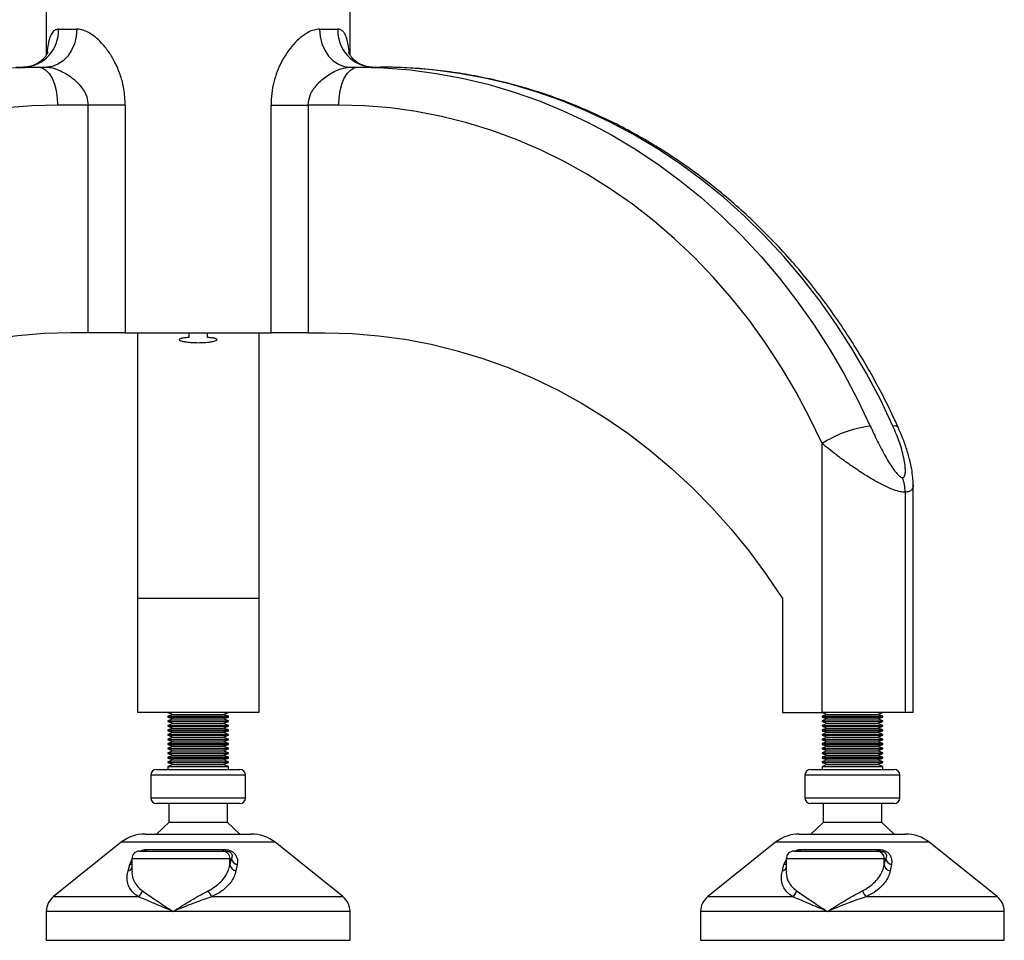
# Model space of a CAD drawing. Header units: millimetres. Extents: x 0 to 420, y 0 to 297.
# Tile 11 of 36: x 146 to 159, y 195 to 208. Entities that reach past the tile are written whole.
import ezdxf

# ---------------------------------------------------------------- set-up
doc = ezdxf.new("R2010")
doc.units = ezdxf.units.MM

msp = doc.modelspace()

# ---------------------------------------------------------------- linework, layer by layer
at = {"color": 7, "linetype": 'Continuous', "lineweight": 25}
for p, q in [((146.45809, 207.69479), (146.45809, 207.10446)), ((150.45809, 207.10416), (150.45809, 207.69479)), ((146.61856, 207.44479), (146.85856, 207.44479)), ((150.05763, 207.44479), (150.29763, 207.44479)), ((146.05643, 206.94479), (146.35643, 206.94479)), ((146.35643, 206.94479), (146.45867, 206.94479)), ((150.45751, 206.94479), (150.55976, 206.94479)), ((150.55976, 206.94479), (150.85976, 206.94479)), ((147.00877, 206.44479), (146.60643, 206.44479)), ((147.00877, 203.44479), (147.00877, 206.44479)), ((147.49863, 206.44479), (147.00877, 206.44479)), ((147.49863, 206.44479), (147.49863, 203.44479)), ((149.41755, 203.44479), (149.41755, 206.44479)), ((149.41755, 206.44479), (149.90742, 206.44479)), ((149.90742, 206.44479), (149.90742, 203.44479)), ((150.30976, 206.44479), (149.90742, 206.44479)), ((147.00877, 203.44479), (146.77963, 203.44479)), ((147.49863, 203.44479), (147.00877, 203.44479)), ((147.49863, 203.44479), (149.41755, 203.44479)), ((147.65809, 203.44479), (147.65809, 199.94479)), ((148.33309, 203.44479), (148.33309, 203.38433)), ((148.58309, 203.38433), (148.58309, 203.44479)), ((149.25809, 203.44479), (149.25809, 199.94479)), ((149.90742, 203.44479), (149.41755, 203.44479)), ((149.90742, 203.44479), (150.13655, 203.44479)), ((156.67504, 198.44479), (156.67504, 201.98721)), ((157.87504, 198.44479), (157.87504, 201.44249)), ((157.76787, 201.34625), (157.76787, 198.44479)), ((149.25809, 199.94479), (147.65809, 199.94479)), ((147.65809, 199.94479), (147.65809, 198.44479)), ((149.25809, 199.94479), (149.25809, 198.44479)), ((156.15543, 199.94479), (156.15543, 198.44479)), ((149.25809, 198.44479), (147.65809, 198.44479)), ((148.05809, 198.44479), (148.12678, 198.41979)), ((148.12678, 198.41979), (148.05809, 198.39479)), ((148.12678, 198.41979), (148.78488, 198.41979)), ((148.78488, 198.41979), (148.78941, 198.41979)), ((148.78941, 198.41979), (148.85809, 198.44479)), ((148.85809, 198.39479), (148.78941, 198.41979)), ((156.15543, 198.44479), (156.67504, 198.44479)), ((156.67504, 198.44479), (156.74373, 198.41979)), ((157.76787, 198.44479), (156.67504, 198.44479)), ((156.74373, 198.41979), (156.67504, 198.39479)), ((156.74373, 198.41979), (157.40183, 198.41979)), ((157.40183, 198.41979), (157.40636, 198.41979)), ((157.40636, 198.41979), (157.47504, 198.44479)), ((157.47504, 198.39479), (157.40636, 198.41979)), ((157.87504, 198.44479), (157.76787, 198.44479)), ((148.05809, 198.39479), (148.05809, 198.38479)), ((148.05809, 198.39479), (148.85263, 198.39479)), ((148.05809, 198.38479), (148.12678, 198.35979)), ((148.05809, 198.38479), (148.85263, 198.38479)), ((148.12678, 198.35979), (148.05809, 198.33479)), ((148.05809, 198.33479), (148.05809, 198.32479)), ((148.05809, 198.33479), (148.85263, 198.33479)), ((148.05809, 198.32479), (148.12678, 198.29979)), ((148.05809, 198.32479), (148.85263, 198.32479)), ((148.12678, 198.29979), (148.05809, 198.27479)), ((148.05809, 198.27479), (148.05809, 198.26479)), ((148.05809, 198.27479), (148.85263, 198.27479)), ((148.12678, 198.35979), (148.78488, 198.35979)), ((148.12678, 198.29979), (148.78488, 198.29979)), ((148.78488, 198.35979), (148.78941, 198.35979)), ((148.78488, 198.29979), (148.78941, 198.29979)), ((148.78941, 198.35979), (148.85809, 198.38479)), ((148.85809, 198.33479), (148.78941, 198.35979)), ((148.78941, 198.29979), (148.85809, 198.32479)), ((148.85809, 198.27479), (148.78941, 198.29979)), ((148.85263, 198.39479), (148.85809, 198.39479)), ((148.85263, 198.38479), (148.85809, 198.38479)), ((148.85263, 198.33479), (148.85809, 198.33479)), ((148.85263, 198.32479), (148.85809, 198.32479)), ((148.85263, 198.27479), (148.85809, 198.27479)), ((148.85809, 198.38479), (148.85809, 198.39479)), ((148.85809, 198.32479), (148.85809, 198.33479)), ((148.85809, 198.26479), (148.85809, 198.27479)), ((156.67504, 198.39479), (156.67504, 198.38479)), ((156.67504, 198.39479), (157.46958, 198.39479)), ((156.67504, 198.38479), (156.74373, 198.35979)), ((156.67504, 198.38479), (157.46958, 198.38479)), ((156.74373, 198.35979), (156.67504, 198.33479)), ((156.67504, 198.33479), (156.67504, 198.32479)), ((156.67504, 198.33479), (157.46958, 198.33479)), ((156.67504, 198.32479), (156.74373, 198.29979)), ((156.67504, 198.32479), (157.46958, 198.32479)), ((156.74373, 198.29979), (156.67504, 198.27479)), ((156.67504, 198.27479), (156.67504, 198.26479)), ((156.67504, 198.27479), (157.46958, 198.27479)), ((156.74373, 198.35979), (157.40183, 198.35979)), ((156.74373, 198.29979), (157.40183, 198.29979)), ((157.40183, 198.35979), (157.40636, 198.35979)), ((157.40183, 198.29979), (157.40636, 198.29979)), ((157.40636, 198.35979), (157.47504, 198.38479)), ((157.47504, 198.33479), (157.40636, 198.35979)), ((157.40636, 198.29979), (157.47504, 198.32479)), ((157.47504, 198.27479), (157.40636, 198.29979)), ((157.46958, 198.39479), (157.47504, 198.39479)), ((157.46958, 198.38479), (157.47504, 198.38479)), ((157.46958, 198.33479), (157.47504, 198.33479)), ((157.46958, 198.32479), (157.47504, 198.32479)), ((157.46958, 198.27479), (157.47504, 198.27479)), ((157.47504, 198.38479), (157.47504, 198.39479)), ((157.47504, 198.32479), (157.47504, 198.33479)), ((157.47504, 198.26479), (157.47504, 198.27479)), ((148.05809, 198.26479), (148.12678, 198.23979)), ((148.05809, 198.26479), (148.85263, 198.26479)), ((148.12678, 198.23979), (148.05809, 198.21479)), ((148.05809, 198.21479), (148.05809, 198.20479)), ((148.05809, 198.21479), (148.85263, 198.21479)), ((148.05809, 198.20479), (148.12678, 198.17979)), ((148.05809, 198.20479), (148.85263, 198.20479)), ((148.12678, 198.17979), (148.05809, 198.15479)), ((148.05809, 198.15479), (148.05809, 198.14479)), ((148.05809, 198.15479), (148.85263, 198.15479)), ((148.05809, 198.14479), (148.12678, 198.11979)), ((148.05809, 198.14479), (148.85263, 198.14479)), ((148.12678, 198.23979), (148.78488, 198.23979)), ((148.12678, 198.17979), (148.78488, 198.17979)), ((148.78488, 198.23979), (148.78941, 198.23979)), ((148.78488, 198.17979), (148.78941, 198.17979)), ((148.78941, 198.23979), (148.85809, 198.26479)), ((148.85809, 198.21479), (148.78941, 198.23979)), ((148.78941, 198.17979), (148.85809, 198.20479)), ((148.85809, 198.15479), (148.78941, 198.17979)), ((148.78941, 198.11979), (148.85809, 198.14479)), ((148.85263, 198.26479), (148.85809, 198.26479)), ((148.85263, 198.21479), (148.85809, 198.21479)), ((148.85263, 198.20479), (148.85809, 198.20479)), ((148.85263, 198.15479), (148.85809, 198.15479)), ((148.85263, 198.14479), (148.85809, 198.14479)), ((148.85809, 198.20479), (148.85809, 198.21479)), ((148.85809, 198.14479), (148.85809, 198.15479)), ((156.67504, 198.26479), (156.74373, 198.23979)), ((156.67504, 198.26479), (157.46958, 198.26479)), ((156.74373, 198.23979), (156.67504, 198.21479)), ((156.67504, 198.21479), (156.67504, 198.20479)), ((156.67504, 198.21479), (157.46958, 198.21479)), ((156.67504, 198.20479), (156.74373, 198.17979)), ((156.67504, 198.20479), (157.46958, 198.20479)), ((156.74373, 198.17979), (156.67504, 198.15479)), ((156.67504, 198.15479), (156.67504, 198.14479)), ((156.67504, 198.15479), (157.46958, 198.15479)), ((156.67504, 198.14479), (156.74373, 198.11979)), ((156.67504, 198.14479), (157.46958, 198.14479)), ((156.74373, 198.23979), (157.40183, 198.23979)), ((156.74373, 198.17979), (157.40183, 198.17979)), ((157.40183, 198.23979), (157.40636, 198.23979)), ((157.40183, 198.17979), (157.40636, 198.17979)), ((157.40636, 198.23979), (157.47504, 198.26479)), ((157.47504, 198.21479), (157.40636, 198.23979)), ((157.40636, 198.17979), (157.47504, 198.20479)), ((157.47504, 198.15479), (157.40636, 198.17979)), ((157.40636, 198.11979), (157.47504, 198.14479)), ((157.46958, 198.26479), (157.47504, 198.26479)), ((157.46958, 198.21479), (157.47504, 198.21479)), ((157.46958, 198.20479), (157.47504, 198.20479)), ((157.46958, 198.15479), (157.47504, 198.15479)), ((157.46958, 198.14479), (157.47504, 198.14479)), ((157.47504, 198.20479), (157.47504, 198.21479)), ((157.47504, 198.14479), (157.47504, 198.15479)), ((148.12678, 198.11979), (148.05809, 198.09479)), ((148.05809, 198.09479), (148.05809, 198.08479)), ((148.05809, 198.09479), (148.85263, 198.09479)), ((148.05809, 198.08479), (148.12678, 198.05979)), ((148.05809, 198.08479), (148.85263, 198.08479)), ((148.12678, 198.05979), (148.05809, 198.03479)), ((148.05809, 198.03479), (148.05809, 198.02479)), ((148.05809, 198.03479), (148.85263, 198.03479)), ((148.05809, 198.02479), (148.12678, 197.99979)), ((148.05809, 198.02479), (148.85263, 198.02479)), ((148.12678, 198.11979), (148.78488, 198.11979)), ((148.12678, 198.05979), (148.78488, 198.05979)), ((148.78488, 198.11979), (148.78941, 198.11979)), ((148.78488, 198.05979), (148.78941, 198.05979)), ((148.85809, 198.09479), (148.78941, 198.11979)), ((148.78941, 198.05979), (148.85809, 198.08479)), ((148.85809, 198.03479), (148.78941, 198.05979)), ((148.78941, 197.99979), (148.85809, 198.02479)), ((148.85263, 198.09479), (148.85809, 198.09479)), ((148.85263, 198.08479), (148.85809, 198.08479)), ((148.85263, 198.03479), (148.85809, 198.03479)), ((148.85263, 198.02479), (148.85809, 198.02479)), ((148.85809, 198.08479), (148.85809, 198.09479)), ((148.85809, 198.02479), (148.85809, 198.03479)), ((156.74373, 198.11979), (156.67504, 198.09479)), ((156.67504, 198.09479), (156.67504, 198.08479)), ((156.67504, 198.09479), (157.46958, 198.09479)), ((156.67504, 198.08479), (156.74373, 198.05979)), ((156.67504, 198.08479), (157.46958, 198.08479)), ((156.74373, 198.05979), (156.67504, 198.03479)), ((156.67504, 198.03479), (156.67504, 198.02479)), ((156.67504, 198.03479), (157.46958, 198.03479)), ((156.67504, 198.02479), (156.74373, 197.99979)), ((156.67504, 198.02479), (157.46958, 198.02479)), ((156.74373, 198.11979), (157.40183, 198.11979)), ((156.74373, 198.05979), (157.40183, 198.05979)), ((157.40183, 198.11979), (157.40636, 198.11979)), ((157.40183, 198.05979), (157.40636, 198.05979)), ((157.47504, 198.09479), (157.40636, 198.11979)), ((157.40636, 198.05979), (157.47504, 198.08479)), ((157.47504, 198.03479), (157.40636, 198.05979)), ((157.40636, 197.99979), (157.47504, 198.02479)), ((157.46958, 198.09479), (157.47504, 198.09479)), ((157.46958, 198.08479), (157.47504, 198.08479)), ((157.46958, 198.03479), (157.47504, 198.03479)), ((157.46958, 198.02479), (157.47504, 198.02479)), ((157.47504, 198.08479), (157.47504, 198.09479)), ((157.47504, 198.02479), (157.47504, 198.03479)), ((148.12678, 197.99979), (148.05809, 197.97479)), ((148.05809, 197.97479), (148.05809, 197.96479)), ((148.05809, 197.97479), (148.85263, 197.97479)), ((148.05809, 197.96479), (148.12678, 197.93979)), ((148.05809, 197.96479), (148.85263, 197.96479)), ((148.12678, 197.93979), (148.05809, 197.91479)), ((148.05809, 197.91479), (148.05809, 197.90479)), ((148.05809, 197.91479), (148.85263, 197.91479)), ((148.05809, 197.90479), (148.12678, 197.87979)), ((148.05809, 197.90479), (148.85263, 197.90479)), ((148.12678, 197.99979), (148.78488, 197.99979)), ((148.12678, 197.93979), (148.78488, 197.93979)), ((148.78488, 197.99979), (148.78941, 197.99979)), ((148.78488, 197.93979), (148.78941, 197.93979)), ((148.85809, 197.97479), (148.78941, 197.99979)), ((148.78941, 197.93979), (148.85809, 197.96479)), ((148.85809, 197.91479), (148.78941, 197.93979)), ((148.78941, 197.87979), (148.85809, 197.90479)), ((148.85263, 197.97479), (148.85809, 197.97479)), ((148.85263, 197.96479), (148.85809, 197.96479)), ((148.85263, 197.91479), (148.85809, 197.91479)), ((148.85263, 197.90479), (148.85809, 197.90479)), ((148.85809, 197.96479), (148.85809, 197.97479)), ((148.85809, 197.90479), (148.85809, 197.91479)), ((156.74373, 197.99979), (156.67504, 197.97479)), ((156.67504, 197.97479), (156.67504, 197.96479)), ((156.67504, 197.97479), (157.46958, 197.97479)), ((156.67504, 197.96479), (156.74373, 197.93979)), ((156.67504, 197.96479), (157.46958, 197.96479)), ((156.74373, 197.93979), (156.67504, 197.91479)), ((156.67504, 197.91479), (156.67504, 197.90479)), ((156.67504, 197.91479), (157.46958, 197.91479)), ((156.67504, 197.90479), (156.74373, 197.87979)), ((156.67504, 197.90479), (157.46958, 197.90479)), ((156.74373, 197.99979), (157.40183, 197.99979)), ((156.74373, 197.93979), (157.40183, 197.93979)), ((157.40183, 197.99979), (157.40636, 197.99979)), ((157.40183, 197.93979), (157.40636, 197.93979)), ((157.47504, 197.97479), (157.40636, 197.99979)), ((157.40636, 197.93979), (157.47504, 197.96479)), ((157.47504, 197.91479), (157.40636, 197.93979)), ((157.40636, 197.87979), (157.47504, 197.90479)), ((157.46958, 197.97479), (157.47504, 197.97479)), ((157.46958, 197.96479), (157.47504, 197.96479)), ((157.46958, 197.91479), (157.47504, 197.91479)), ((157.46958, 197.90479), (157.47504, 197.90479)), ((157.47504, 197.96479), (157.47504, 197.97479)), ((157.47504, 197.90479), (157.47504, 197.91479)), ((148.12678, 197.87979), (148.05809, 197.85479)), ((148.05809, 197.85479), (148.05809, 197.84479)), ((148.05809, 197.85479), (148.85263, 197.85479)), ((148.05809, 197.84479), (148.12678, 197.81979)), ((148.05809, 197.84479), (148.85263, 197.84479)), ((148.12678, 197.81979), (148.05809, 197.79479)), ((148.05809, 197.79479), (148.05809, 197.78479)), ((148.05809, 197.79479), (148.85263, 197.79479)), ((148.05809, 197.78479), (148.12678, 197.75979)), ((148.05809, 197.78479), (148.85263, 197.78479)), ((148.12678, 197.75979), (148.05809, 197.73479)), ((148.12678, 197.87979), (148.78488, 197.87979)), ((148.12678, 197.81979), (148.78488, 197.81979)), ((148.12678, 197.75979), (148.78488, 197.75979)), ((148.78488, 197.87979), (148.78941, 197.87979)), ((148.78488, 197.81979), (148.78941, 197.81979)), ((148.78488, 197.75979), (148.78941, 197.75979)), ((148.85809, 197.85479), (148.78941, 197.87979)), ((148.78941, 197.81979), (148.85809, 197.84479)), ((148.85809, 197.79479), (148.78941, 197.81979)), ((148.78941, 197.75979), (148.85809, 197.78479)), ((148.85809, 197.73479), (148.78941, 197.75979)), ((148.85263, 197.85479), (148.85809, 197.85479)), ((148.85263, 197.84479), (148.85809, 197.84479)), ((148.85263, 197.79479), (148.85809, 197.79479)), ((148.85263, 197.78479), (148.85809, 197.78479)), ((148.85809, 197.84479), (148.85809, 197.85479)), ((148.85809, 197.78479), (148.85809, 197.79479)), ((156.74373, 197.87979), (156.67504, 197.85479)), ((156.67504, 197.85479), (156.67504, 197.84479)), ((156.67504, 197.85479), (157.46958, 197.85479)), ((156.67504, 197.84479), (156.74373, 197.81979)), ((156.67504, 197.84479), (157.46958, 197.84479)), ((156.74373, 197.81979), (156.67504, 197.79479)), ((156.67504, 197.79479), (156.67504, 197.78479)), ((156.67504, 197.79479), (157.46958, 197.79479)), ((156.67504, 197.78479), (156.74373, 197.75979)), ((156.67504, 197.78479), (157.46958, 197.78479)), ((156.74373, 197.75979), (156.67504, 197.73479)), ((156.74373, 197.87979), (157.40183, 197.87979)), ((156.74373, 197.81979), (157.40183, 197.81979)), ((156.74373, 197.75979), (157.40183, 197.75979)), ((157.40183, 197.87979), (157.40636, 197.87979)), ((157.40183, 197.81979), (157.40636, 197.81979)), ((157.40183, 197.75979), (157.40636, 197.75979)), ((157.47504, 197.85479), (157.40636, 197.87979)), ((157.40636, 197.81979), (157.47504, 197.84479)), ((157.47504, 197.79479), (157.40636, 197.81979)), ((157.40636, 197.75979), (157.47504, 197.78479)), ((157.47504, 197.73479), (157.40636, 197.75979)), ((157.46958, 197.85479), (157.47504, 197.85479)), ((157.46958, 197.84479), (157.47504, 197.84479)), ((157.46958, 197.79479), (157.47504, 197.79479)), ((157.46958, 197.78479), (157.47504, 197.78479)), ((157.47504, 197.84479), (157.47504, 197.85479)), ((157.47504, 197.78479), (157.47504, 197.79479)), ((147.90809, 197.69479), (149.00058, 197.69479)), ((148.05809, 197.73479), (148.05809, 197.69479)), ((148.05809, 197.73479), (148.85263, 197.73479)), ((148.85263, 197.73479), (148.85809, 197.73479)), ((148.85809, 197.69479), (148.85809, 197.73479)), ((149.00058, 197.69479), (149.00809, 197.69479)), ((156.52504, 197.69479), (157.61753, 197.69479)), ((156.67504, 197.73479), (156.67504, 197.69479)), ((156.67504, 197.73479), (157.46958, 197.73479)), ((157.46958, 197.73479), (157.47504, 197.73479)), ((157.47504, 197.69479), (157.47504, 197.73479)), ((157.61753, 197.69479), (157.62504, 197.69479)), ((147.83309, 197.61979), (147.83309, 197.31979)), ((149.08309, 197.61979), (147.83309, 197.61979)), ((149.08309, 197.31979), (149.08309, 197.61979)), ((156.45004, 197.61979), (156.45004, 197.31979)), ((157.70004, 197.61979), (156.45004, 197.61979)), ((157.70004, 197.31979), (157.70004, 197.61979)), ((147.83309, 197.31979), (149.08309, 197.31979)), ((149.00809, 197.24479), (147.90809, 197.24479)), ((148.07059, 197.24479), (148.07059, 196.99479)), ((148.84559, 196.99479), (148.84559, 197.24479)), ((156.45004, 197.31979), (157.70004, 197.31979)), ((157.62504, 197.24479), (156.52504, 197.24479)), ((156.68754, 197.24479), (156.68754, 196.99479)), ((157.46254, 196.99479), (157.46254, 197.24479)), ((148.07059, 196.99479), (147.90809, 196.84479)), ((148.84559, 196.99479), (148.07059, 196.99479)), ((149.00809, 196.84479), (148.84559, 196.99479)), ((156.68754, 196.99479), (156.52504, 196.84479)), ((157.46254, 196.99479), (156.68754, 196.99479)), ((157.62504, 196.84479), (157.46254, 196.99479)), ((147.44614, 196.73523), (146.55192, 196.01985)), ((149.45623, 196.73523), (147.44614, 196.73523)), ((147.75848, 196.84479), (149.14815, 196.84479)), ((149.14815, 196.84479), (149.1577, 196.84479)), ((149.47005, 196.73523), (149.45623, 196.73523)), ((150.36427, 196.01985), (149.47005, 196.73523)), ((156.06309, 196.73523), (155.16887, 196.01985)), ((158.07318, 196.73523), (156.06309, 196.73523)), ((156.37544, 196.84479), (157.7651, 196.84479)), ((157.7651, 196.84479), (157.77465, 196.84479)), ((158.087, 196.73523), (158.07318, 196.73523)), ((158.98122, 196.01985), (158.087, 196.73523)), ((147.68573, 196.61979), (148.77822, 196.61979)), ((147.77912, 196.64171), (148.8072, 196.64171)), ((148.77822, 196.61979), (148.82652, 196.61979)), ((156.30268, 196.61979), (157.39517, 196.61979)), ((156.39607, 196.64171), (157.42415, 196.64171)), ((157.39517, 196.61979), (157.44347, 196.61979)), ((147.55645, 196.44171), (147.58573, 196.50591)), ((147.58573, 196.51979), (147.58573, 196.35467)), ((148.87685, 196.51979), (147.58573, 196.51979)), ((148.87685, 196.43738), (148.87685, 196.51979)), ((148.87685, 196.43738), (148.89648, 196.51979)), ((148.89648, 196.51979), (148.87685, 196.51979)), ((156.17341, 196.44171), (156.20268, 196.50591)), ((156.20268, 196.51979), (156.20268, 196.35467)), ((157.49381, 196.51979), (156.20268, 196.51979)), ((157.49381, 196.43738), (157.49381, 196.51979)), ((157.49381, 196.43738), (157.51344, 196.51979)), ((157.51344, 196.51979), (157.49381, 196.51979)), ((147.53489, 196.35929), (147.55645, 196.44171)), ((148.97184, 196.44171), (148.95456, 196.35929)), ((156.15185, 196.35929), (156.17341, 196.44171)), ((157.58879, 196.44171), (157.57151, 196.35929)), ((146.55192, 196.01985), (147.66989, 196.01985)), ((148.63959, 196.01985), (150.36427, 196.01985)), ((155.16887, 196.01985), (156.28685, 196.01985)), ((157.25654, 196.01985), (158.98122, 196.01985)), ((146.45809, 195.82464), (146.45809, 195.44479)), ((148.12867, 195.82464), (146.45809, 195.82464)), ((150.45809, 195.82464), (148.12867, 195.82464)), ((150.45809, 195.44479), (150.45809, 195.82464)), ((155.07504, 195.82464), (155.07504, 195.44479)), ((156.74562, 195.82464), (155.07504, 195.82464)), ((159.07504, 195.82464), (156.74562, 195.82464)), ((159.07504, 195.44479), (159.07504, 195.82464)), ((146.45809, 195.44479), (150.43078, 195.44479)), ((150.43078, 195.44479), (150.45809, 195.44479)), ((155.07504, 195.44479), (159.04773, 195.44479)), ((159.04773, 195.44479), (159.07504, 195.44479))]:
    msp.add_line(p, q, dxfattribs=at)
at = {"color": 7, "linetype": 'Continuous', "lineweight": 25, "flags": 128}
for points in [[(146.85856, 207.44479), (146.85087, 207.34725), (146.82812, 207.25345), (146.79116, 207.16701), (146.74143, 207.09124), (146.68084, 207.02906), (146.6117, 206.98285), (146.53669, 206.9544), (146.45867, 206.94479)], [(150.05763, 207.44479), (150.06531, 207.34725), (150.08807, 207.25345), (150.12502, 207.16701), (150.17475, 207.09124), (150.23535, 207.02906), (150.30448, 206.98285), (150.3795, 206.9544), (150.45751, 206.94479)], [(146.01077, 206.93572), (146.35643, 206.94479)], [(146.35643, 206.94479), (146.4052, 206.93518), (146.4521, 206.90673), (146.49532, 206.86053), (146.5332, 206.79835), (146.56429, 206.72258), (146.5874, 206.63613), (146.60162, 206.54234), (146.60643, 206.44479)], [(150.30976, 206.44479), (150.31456, 206.54234), (150.32879, 206.63613), (150.35189, 206.72258), (150.38298, 206.79835), (150.42087, 206.86053), (150.46409, 206.90673), (150.51099, 206.93518), (150.55976, 206.94479)], [(150.55976, 206.94479), (150.90541, 206.93572), (151.25035, 206.90854), (151.59386, 206.86329), (151.93524, 206.80008), (152.27378, 206.71903), (152.60879, 206.62031), (152.93956, 206.50413), (153.26543, 206.37072), (153.58571, 206.22035), (153.89975, 206.05335), (154.20689, 205.87005), (154.50651, 205.67083), (154.79799, 205.45611), (155.08072, 205.22632), (155.35411, 204.98195), (155.61762, 204.72349), (155.87069, 204.45147), (156.1128, 204.16647), (156.34345, 203.86906), (156.56216, 203.55987), (156.76849, 203.23952), (156.96201, 202.90869), (157.14231, 202.56805), (157.30903, 202.2183)], [(157.60903, 202.2183), (157.44231, 202.56805), (157.26201, 202.90869), (157.06849, 203.23952), (156.86216, 203.55987), (156.64345, 203.86906), (156.4128, 204.16647), (156.17069, 204.45147), (155.91762, 204.72349), (155.65411, 204.98195), (155.38072, 205.22632), (155.09799, 205.45611), (154.80651, 205.67083), (154.50689, 205.87005), (154.19975, 206.05335), (153.88571, 206.22035), (153.56543, 206.37072), (153.23956, 206.50413), (152.90879, 206.62031), (152.57378, 206.71903), (152.23524, 206.80008), (151.89386, 206.86329), (151.55035, 206.90854), (151.20541, 206.93572), (150.85976, 206.94479)], [(146.60643, 206.44479), (146.26628, 206.43548), (145.92689, 206.40757), (145.58903, 206.36111), (145.25346, 206.29623), (144.92093, 206.21305), (144.59218, 206.11177), (144.26796, 205.99261), (143.949, 205.85585), (143.636, 205.70179), (143.32968, 205.53077), (143.03072, 205.34319), (142.7398, 205.13946), (142.45756, 204.92003), (142.18465, 204.68541), (141.92167, 204.43612), (141.66922, 204.17272), (141.42786, 203.89581), (141.19814, 203.60599), (140.98056, 203.30393), (140.77563, 202.99031), (140.5838, 202.66582), (140.4055, 202.33121), (140.24114, 201.98721)], [(156.67504, 201.98721), (156.51068, 202.33121), (156.33238, 202.66582), (156.14055, 202.99031), (155.93562, 203.30393), (155.71805, 203.60599), (155.48833, 203.89581), (155.24697, 204.17272), (154.99451, 204.43612), (154.73154, 204.68541), (154.45862, 204.92003), (154.17639, 205.13946), (153.88546, 205.34319), (153.5865, 205.53077), (153.28018, 205.70179), (152.96719, 205.85585), (152.64822, 205.99261), (152.324, 206.11177), (151.99526, 206.21305), (151.66272, 206.29623), (151.32715, 206.36111), (150.98929, 206.40757), (150.64991, 206.43548), (150.30976, 206.44479)], [(146.77963, 203.44479), (146.43027, 203.43538), (146.08166, 203.40717), (145.73458, 203.36021), (145.38977, 203.29461), (145.04798, 203.21052), (144.70996, 203.10812), (144.37645, 202.98762), (144.04816, 202.8493), (143.72582, 202.69344), (143.41012, 202.5204), (143.10176, 202.33055), (142.8014, 202.1243), (142.50969, 201.90209), (142.22728, 201.66443), (141.95477, 201.41181), (141.69276, 201.14479), (141.44182, 200.86396), (141.2025, 200.56991), (140.97531, 200.2633), (140.76075, 199.94479)], [(150.13655, 203.44479), (150.48592, 203.43538), (150.83452, 203.40717), (151.18161, 203.36021), (151.52642, 203.29461), (151.8682, 203.21052), (152.20622, 203.10812), (152.53974, 202.98762), (152.86802, 202.8493), (153.19037, 202.69344), (153.50606, 202.5204), (153.81443, 202.33055), (154.11479, 202.1243), (154.40649, 201.90209), (154.68891, 201.66443), (154.96141, 201.41181), (155.22342, 201.14479), (155.47436, 200.86396), (155.71368, 200.56991), (155.94087, 200.2633), (156.15543, 199.94479)]]:
    msp.add_lwpolyline(points, dxfattribs=at)
at = {"color": 7, "linetype": 'Continuous', "lineweight": 25}
for centre, radius, start, end in [((146.13774, 207.42554), 0.4812, 272.493238, 2.293087), ((150.77844, 207.42554), 0.4812, 177.706913, 267.506762), ((157.51313, 200.67319), 1.55853, 97.524814, 122.5299), ((157.62586, 202.15164), 0.06875, 37.147148, 104.164249), ((157.20036, 201.34699), 0.56751, 359.924986, 19.741059), ((147.90809, 197.61979), 0.075, 90, 180), ((149.00809, 197.61979), 0.075, 0, 90), ((156.52504, 197.61979), 0.075, 90, 180), ((157.62504, 197.61979), 0.075, 0, 90), ((147.90809, 197.31979), 0.075, 180, 270), ((149.00809, 197.31979), 0.075, 270, 0), ((156.52504, 197.31979), 0.075, 180, 270), ((157.62504, 197.31979), 0.075, 270, 0), ((147.75848, 196.34479), 0.5, 90, 128.659808), ((149.1577, 196.34479), 0.5, 51.340192, 90), ((156.37544, 196.34479), 0.5, 90, 128.659808), ((157.77465, 196.34479), 0.5, 51.340192, 90), ((147.68573, 196.51979), 0.1, 90, 180), ((147.73855, 196.66809), 0.04839, 273.540628, 326.961215), ((148.77753, 196.52047), 0.09932, 359.608744, 89.603326), ((148.83475, 196.64653), 0.02797, 189.92143, 252.878742), ((156.30268, 196.51979), 0.1, 90, 180), ((156.35551, 196.66809), 0.04839, 273.540628, 326.961215), ((157.39448, 196.52047), 0.09932, 359.608744, 89.603326), ((157.45171, 196.64653), 0.02797, 189.92143, 252.878742), ((148.99328, 196.5378), 0.09846, 190.539946, 257.422841), ((157.61023, 196.5378), 0.09846, 190.539946, 257.422841), ((147.51568, 196.43976), 0.08273, 283.431665, 327.862419), ((147.53114, 196.52944), 0.09132, 286.0946, 306.715472), ((148.97384, 196.45618), 0.09879, 190.972481, 258.746833), ((156.13263, 196.43976), 0.08273, 283.431665, 327.862419), ((156.14809, 196.52944), 0.09132, 286.0946, 306.715472), ((157.59079, 196.45618), 0.09879, 190.972481, 258.746833), ((147.59573, 196.12731), 0.13056, 304.610289, 346.999276), ((148.75502, 196.14606), 0.17103, 196.340147, 227.553122), ((156.21269, 196.12731), 0.13056, 304.610289, 346.999276), ((157.37197, 196.14606), 0.17103, 196.340147, 227.553122), ((146.70809, 195.82464), 0.25, 128.659808, 180), ((150.20809, 195.82464), 0.25, 0, 51.340192), ((155.32504, 195.82464), 0.25, 128.659808, 180), ((158.82504, 195.82464), 0.25, 0, 51.340192)]:
    msp.add_arc(centre, radius, start, end, dxfattribs=at)
for points, knots in [([(146.61856, 207.44479), (146.60386, 207.44274), (146.57393, 207.43857), (146.5354, 207.40283), (146.5031, 207.34052), (146.48123, 207.24819), (146.47056, 207.17258), (146.46801, 207.12662), (146.46769, 207.12092)], [0, 0, 0, 0, 0.16321735, 0.33220522, 0.54366947, 0.76365448, 0.97071234, 1, 1, 1, 1]), ([(147.49863, 206.44479), (147.4949, 206.51744), (147.48817, 206.64844), (147.43974, 206.83209), (147.37681, 206.98706), (147.29777, 207.12518), (147.21278, 207.23734), (147.12222, 207.32801), (147.03807, 207.38966), (146.95913, 207.42793), (146.90141, 207.44314), (146.86866, 207.4444), (146.85856, 207.44479)], [0, 0, 0, 0, 0.15030191, 0.27101837, 0.39501204, 0.50481364, 0.61739402, 0.71365636, 0.81276754, 0.88807493, 0.9654613, 1, 1, 1, 1]), ([(150.05763, 207.44479), (150.03323, 207.44261), (149.98441, 207.43824), (149.89927, 207.40241), (149.80682, 207.33957), (149.71269, 207.24804), (149.62814, 207.13888), (149.5558, 207.01775), (149.4969, 206.8866), (149.45246, 206.74641), (149.42327, 206.5982), (149.41946, 206.49593), (149.41755, 206.44479)], [0, 0, 0, 0, 0.08216493, 0.16438817, 0.27105063, 0.37788995, 0.48153546, 0.58524141, 0.68671346, 0.78819095, 0.89409856, 1, 1, 1, 1]), ([(150.4489, 207.12029), (150.44888, 207.12071), (150.4466, 207.16585), (150.43687, 207.23641), (150.41653, 207.32825), (150.38922, 207.38961), (150.35545, 207.42794), (150.32487, 207.44313), (150.30405, 207.4444), (150.29763, 207.44479)], [0, 0, 0, 0, 0.002104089, 0.22897525, 0.422962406, 0.622690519, 0.774449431, 0.930397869, 1, 1, 1, 1]), ([(146.47751, 207.14153), (146.47763, 207.14197), (146.47812, 207.14379), (146.47452, 207.13314), (146.46314, 207.11079), (146.4399, 207.07626), (146.40038, 207.03421), (146.3441, 206.9929), (146.2761, 206.96193), (146.21063, 206.94588), (146.17319, 206.9461), (146.15899, 206.94619)], [0, 0, 0, 0, 0.03198594, 0.13168047, 0.23241319, 0.33942304, 0.46869552, 0.60569161, 0.76024208, 0.90909094, 1, 1, 1, 1]), ([(150.75444, 206.94632), (150.74459, 206.94606), (150.71239, 206.9452), (150.65188, 206.95843), (150.58262, 206.98683), (150.52335, 207.02743), (150.4811, 207.07026), (150.45525, 207.10703), (150.44266, 207.13103), (150.43825, 207.14309), (150.43857, 207.14202), (150.43867, 207.14168)], [0, 0, 0, 0, 0.063711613, 0.208382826, 0.361660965, 0.508024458, 0.645354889, 0.753944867, 0.855599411, 0.953876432, 1, 1, 1, 1]), ([(146.45867, 206.94479), (146.47935, 206.94342), (146.5215, 206.94061), (146.61759, 206.91205), (146.748, 206.84631), (146.88124, 206.7378), (146.95836, 206.6309), (146.99963, 206.53741), (147.00514, 206.48154), (147.00877, 206.44479)], [0, 0, 0, 0, 0.09991646, 0.20366506, 0.41699673, 0.64706945, 0.80694781, 0.87301078, 1, 1, 1, 1]), ([(149.90742, 206.44479), (149.91241, 206.48884), (149.91836, 206.54122), (149.96221, 206.63888), (150.0376, 206.74083), (150.15348, 206.83306), (150.25841, 206.89199), (150.3562, 206.93337), (150.41951, 206.94051), (150.45751, 206.94479)], [0, 0, 0, 0, 0.15198182, 0.1807421, 0.37188924, 0.58768861, 0.70321644, 0.8218358, 1, 1, 1, 1]), ([(157.68077, 202.19291), (157.65357, 202.25217), (157.57577, 202.42166), (157.43789, 202.69558), (157.2636, 203.01162), (157.07753, 203.31882), (156.88025, 203.61671), (156.67206, 203.90474), (156.45335, 204.18237), (156.22451, 204.44909), (155.98596, 204.70443), (155.73814, 204.9479), (155.4815, 205.17908), (155.21652, 205.39753), (154.94368, 205.60287), (154.66348, 205.79472), (154.37645, 205.97274), (154.0831, 206.1366), (153.78399, 206.28602), (153.47965, 206.42075), (153.17064, 206.54053), (152.85753, 206.64518), (152.54088, 206.73451), (152.22127, 206.80837), (151.89927, 206.86663), (151.57545, 206.90924), (151.25612, 206.93551), (151.01734, 206.94419), (150.88712, 206.94469), (150.85976, 206.94479)], [0, 0, 0, 0, 0.02098663, 0.06002289, 0.09905775, 0.13808462, 0.17710218, 0.216109, 0.25510361, 0.29408447, 0.33305002, 0.3719987, 0.41092899, 0.44983946, 0.48872882, 0.52759595, 0.56643998, 0.60526031, 0.64405667, 0.68282918, 0.72157835, 0.76030512, 0.79901085, 0.83769736, 0.87636686, 0.91502194, 0.95366551, 0.99026357, 1, 1, 1, 1]), ([(148.33309, 203.38433), (148.31013, 203.38235), (148.2642, 203.3784), (148.22103, 203.36881), (148.2034, 203.35729), (148.21485, 203.34462), (148.25412, 203.33242), (148.31691, 203.32249), (148.39552, 203.31647), (148.48048, 203.31529), (148.56229, 203.31902), (148.63253, 203.327), (148.68386, 203.33804), (148.71028, 203.35059), (148.70815, 203.36299), (148.67709, 203.37372), (148.63062, 203.38065), (148.59496, 203.38341), (148.58309, 203.38433)], [0, 0, 0, 0, 0.06419772, 0.12838117, 0.19293188, 0.25801438, 0.32340877, 0.38862829, 0.45314809, 0.51678961, 0.57991398, 0.64320509, 0.70722701, 0.77209412, 0.83745428, 0.90276581, 0.96763385, 1, 1, 1, 1]), ([(157.30903, 202.2183), (157.34033, 202.15085), (157.40289, 202.016), (157.49103, 201.85043), (157.56418, 201.72511), (157.61911, 201.64149), (157.66853, 201.57931), (157.70878, 201.54412), (157.72665, 201.54034), (157.73451, 201.53868)], [0, 0, 0, 0, 0.26459111, 0.5288945, 0.65139049, 0.77356044, 0.88506117, 0.94946208, 1, 1, 1, 1]), ([(157.73451, 201.53868), (157.74094, 201.54001), (157.7485, 201.54157), (157.75946, 201.5531), (157.76938, 201.57539), (157.77406, 201.6205), (157.77065, 201.68807), (157.75168, 201.81094), (157.70326, 201.99347), (157.64046, 202.14331), (157.60903, 202.2183)], [0, 0, 0, 0, 0.04803079, 0.05640963, 0.11424562, 0.19744063, 0.2811665, 0.41275045, 0.70606187, 1, 1, 1, 1]), ([(157.87483, 201.44329), (157.87492, 201.4459), (157.87608, 201.47831), (157.87046, 201.54718), (157.85583, 201.6545), (157.82739, 201.78359), (157.78562, 201.92861), (157.73551, 202.06933), (157.69619, 202.15643), (157.67982, 202.1927)], [0, 0, 0, 0, 0.01019017, 0.1267072, 0.27149182, 0.43577478, 0.64524081, 0.85226118, 1, 1, 1, 1]), ([(157.76787, 201.34625), (157.74745, 201.34769), (157.70359, 201.35078), (157.60506, 201.38046), (157.4795, 201.43617), (157.33372, 201.51668), (157.18311, 201.61039), (157.0241, 201.71878), (156.84802, 201.84738), (156.73676, 201.93732), (156.67504, 201.98721)], [0, 0, 0, 0, 0.07961414, 0.17102031, 0.30387105, 0.42142047, 0.54319465, 0.6810293, 0.8230825, 1, 1, 1, 1]), ([(157.87279, 201.44339), (157.87342, 201.43613), (157.87573, 201.40937), (157.85933, 201.37851), (157.82489, 201.35127), (157.78737, 201.34796), (157.76787, 201.34625)], [0, 0, 0, 0, 0.1193968, 0.43994338, 0.70881827, 1, 1, 1, 1]), ([(147.69538, 196.61888), (147.697, 196.61988), (147.70934, 196.62751), (147.73512, 196.63622), (147.76142, 196.64131), (147.77525, 196.64162), (147.77912, 196.64171)], [0, 0, 0, 0, 0.060775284, 0.461016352, 0.849445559, 1, 1, 1, 1]), ([(148.8072, 196.64171), (148.82057, 196.64098), (148.84756, 196.63953), (148.88742, 196.62593), (148.92219, 196.60394), (148.95267, 196.57106), (148.97725, 196.51715), (148.9779, 196.47254), (148.97238, 196.44444), (148.97184, 196.44171)], [0, 0, 0, 0, 0.10498573, 0.21201023, 0.31190738, 0.43457509, 0.62328767, 0.96332226, 1, 1, 1, 1]), ([(148.82652, 196.61979), (148.83376, 196.61952), (148.84447, 196.61911), (148.86006, 196.61523), (148.87146, 196.61085), (148.87994, 196.60597), (148.89078, 196.59767), (148.90223, 196.58279), (148.90936, 196.55404), (148.90175, 196.5338), (148.89648, 196.51979)], [0, 0, 0, 0, 0.09136525, 0.135181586, 0.171359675, 0.219621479, 0.246405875, 0.355079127, 0.553664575, 1, 1, 1, 1]), ([(156.31233, 196.61888), (156.31396, 196.61988), (156.32629, 196.62751), (156.35208, 196.63622), (156.37837, 196.64131), (156.3922, 196.64162), (156.39607, 196.64171)], [0, 0, 0, 0, 0.06077528, 0.46101635, 0.84944556, 1, 1, 1, 1]), ([(157.42415, 196.64171), (157.43752, 196.64098), (157.46451, 196.63953), (157.50437, 196.62593), (157.53915, 196.60394), (157.56962, 196.57106), (157.5942, 196.51715), (157.59485, 196.47254), (157.58933, 196.44444), (157.58879, 196.44171)], [0, 0, 0, 0, 0.10498573, 0.21201023, 0.31190738, 0.43457509, 0.62328767, 0.96332226, 1, 1, 1, 1]), ([(157.44347, 196.61979), (157.45071, 196.61952), (157.46142, 196.61911), (157.47702, 196.61523), (157.48841, 196.61085), (157.49689, 196.60597), (157.50773, 196.59767), (157.51918, 196.58279), (157.52632, 196.55404), (157.5187, 196.5338), (157.51344, 196.51979)], [0, 0, 0, 0, 0.09136525, 0.13518159, 0.17135967, 0.21962148, 0.24640588, 0.35507913, 0.55366458, 1, 1, 1, 1]), ([(147.66989, 196.01985), (147.64301, 196.0396), (147.58818, 196.07988), (147.54157, 196.15353), (147.5199, 196.23523), (147.52235, 196.30491), (147.53218, 196.34751), (147.53489, 196.35929)], [0, 0, 0, 0, 0.22376691, 0.45639837, 0.6809943, 0.91177223, 1, 1, 1, 1]), ([(147.58805, 196.35467), (147.58732, 196.34746), (147.58299, 196.30412), (147.60331, 196.2388), (147.64765, 196.15899), (147.69756, 196.11853), (147.72295, 196.09794)], [0, 0, 0, 0, 0.07038831, 0.42266838, 0.70625647, 1, 1, 1, 1]), ([(148.5909, 196.09794), (148.62202, 196.11553), (148.68522, 196.15124), (148.75902, 196.21545), (148.81683, 196.28634), (148.85687, 196.36042), (148.87039, 196.4125), (148.87685, 196.43738)], [0, 0, 0, 0, 0.19890398, 0.40393814, 0.60552821, 0.81153111, 1, 1, 1, 1]), ([(148.95456, 196.35929), (148.9478, 196.3344), (148.93379, 196.28278), (148.8904, 196.20864), (148.8275, 196.13832), (148.74534, 196.07359), (148.67519, 196.03794), (148.63959, 196.01985)], [0, 0, 0, 0, 0.18733275, 0.38847399, 0.59401699, 0.79401178, 1, 1, 1, 1]), ([(156.28685, 196.01985), (156.25996, 196.0396), (156.20513, 196.07988), (156.15852, 196.15353), (156.13686, 196.23523), (156.1393, 196.30491), (156.14913, 196.34751), (156.15185, 196.35929)], [0, 0, 0, 0, 0.22376691, 0.45639837, 0.6809943, 0.91177223, 1, 1, 1, 1]), ([(156.205, 196.35467), (156.20428, 196.34746), (156.19994, 196.30412), (156.22026, 196.2388), (156.26461, 196.15899), (156.31451, 196.11853), (156.3399, 196.09794)], [0, 0, 0, 0, 0.07038831, 0.42266838, 0.70625647, 1, 1, 1, 1]), ([(157.20785, 196.09794), (157.23897, 196.11553), (157.30217, 196.15124), (157.37597, 196.21545), (157.43378, 196.28634), (157.47383, 196.36042), (157.48735, 196.4125), (157.49381, 196.43738)], [0, 0, 0, 0, 0.19890398, 0.40393814, 0.60552821, 0.81153111, 1, 1, 1, 1]), ([(157.57151, 196.35929), (157.56475, 196.3344), (157.55074, 196.28278), (157.50735, 196.20864), (157.44446, 196.13832), (157.36229, 196.07359), (157.29214, 196.03794), (157.25654, 196.01985)], [0, 0, 0, 0, 0.18733275, 0.38847399, 0.59401699, 0.79401178, 1, 1, 1, 1]), ([(147.72295, 196.09794), (147.74746, 196.08083), (147.7965, 196.04658), (147.88445, 195.98583), (147.98048, 195.92116), (148.06331, 195.8667), (148.11336, 195.83445), (148.12825, 195.8249), (148.12867, 195.82464)], [0, 0, 0, 0, 0.221994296, 0.444188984, 0.67378749, 0.903450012, 0.997318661, 1, 1, 1, 1]), ([(148.12867, 195.82464), (148.12908, 195.8249), (148.14398, 195.83445), (148.19426, 195.86647), (148.28144, 195.92091), (148.38832, 195.98534), (148.49329, 196.04631), (148.55809, 196.08058), (148.5909, 196.09794)], [0, 0, 0, 0, 0.002681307, 0.096548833, 0.323796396, 0.5558103, 0.775099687, 1, 1, 1, 1]), ([(156.3399, 196.09794), (156.36441, 196.08083), (156.41345, 196.04658), (156.50141, 195.98583), (156.59743, 195.92116), (156.68027, 195.8667), (156.73031, 195.83445), (156.74521, 195.8249), (156.74562, 195.82464)], [0, 0, 0, 0, 0.2219943, 0.44418898, 0.67378749, 0.90345001, 0.99731866, 1, 1, 1, 1]), ([(156.74562, 195.82464), (156.74604, 195.8249), (156.76094, 195.83445), (156.81121, 195.86647), (156.89839, 195.92091), (157.00527, 195.98534), (157.11025, 196.04631), (157.17504, 196.08058), (157.20785, 196.09794)], [0, 0, 0, 0, 0.00268131, 0.09654883, 0.3237964, 0.5558103, 0.77509969, 1, 1, 1, 1]), ([(148.12867, 195.82464), (148.12823, 195.82482), (148.11186, 195.83164), (148.05675, 195.8547), (147.96511, 195.89364), (147.85751, 195.93988), (147.75725, 195.98327), (147.69901, 196.00766), (147.66989, 196.01985)], [0, 0, 0, 0, 0.00257002, 0.0961537, 0.32525092, 0.55431033, 0.77721318, 1, 1, 1, 1]), ([(148.63959, 196.01985), (148.60361, 196.00779), (148.53087, 195.98339), (148.4156, 195.94017), (148.29717, 195.89378), (148.2015, 195.85485), (148.14548, 195.83164), (148.12911, 195.82482), (148.12867, 195.82464)], [0, 0, 0, 0, 0.2205186, 0.44569041, 0.67274829, 0.90384734, 0.99743001, 1, 1, 1, 1]), ([(156.74562, 195.82464), (156.74518, 195.82482), (156.72881, 195.83164), (156.6737, 195.8547), (156.58206, 195.89364), (156.47446, 195.93988), (156.3742, 195.98327), (156.31596, 196.00766), (156.28685, 196.01985)], [0, 0, 0, 0, 0.00257002, 0.0961537, 0.32525092, 0.55431033, 0.77721318, 1, 1, 1, 1]), ([(157.25654, 196.01985), (157.22056, 196.00779), (157.14783, 195.98339), (157.03255, 195.94017), (156.91412, 195.89378), (156.81845, 195.85485), (156.76244, 195.83164), (156.74606, 195.82482), (156.74562, 195.82464)], [0, 0, 0, 0, 0.220518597, 0.44569041, 0.672748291, 0.903847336, 0.997430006, 1, 1, 1, 1])]:
    msp.add_open_spline(points, degree=3, knots=knots, dxfattribs=at)

doc.saveas('drawing.dxf')
